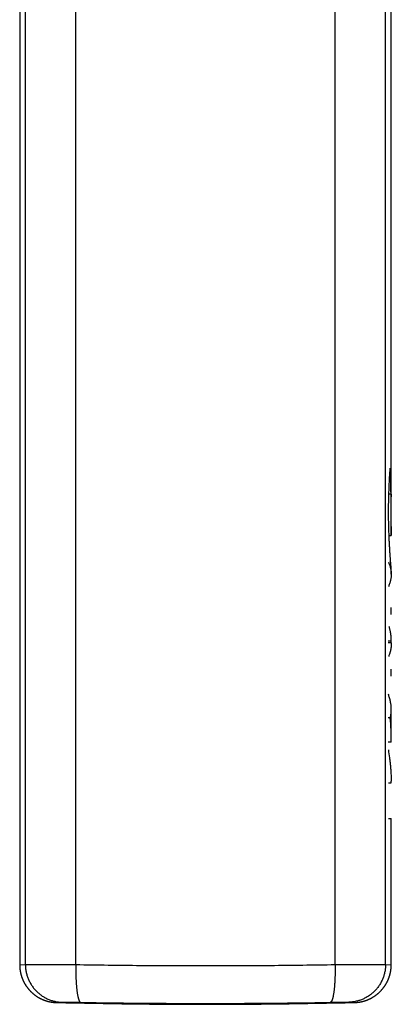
# Model space of a CAD drawing. Header units: millimetres. Extents: x -61 to 480, y -58 to 322.
# Tile 16 of 22: x 118 to 129, y 205 to 237. Entities that reach past the tile are written whole.
import ezdxf

# ---------------------------------------------------------------- set-up
doc = ezdxf.new("R2010")
doc.units = ezdxf.units.MM
doc.header["$LTSCALE"] = 23.1
doc.layers.get('0').update_dxf_attribs({"linetype": 'CONTINUOUS'})

msp = doc.modelspace()

# ---------------------------------------------------------------- linework, layer by layer
at = {"color": 7, "linetype": 'CONTINUOUS'}
for p, q in [((117.654, 260.347), (117.654, 206.603)), ((129.454, 220.224), (129.454, 260.347)), ((129.449, 221.54), (129.38, 221.54)), ((129.386, 220.222), (129.454, 220.222)), ((129.454, 220.224), (129.454, 220.222)), ((129.454, 218.994), (129.454, 219.165)), ((129.454, 217.721), (129.454, 217.936)), ((129.454, 216.877), (129.354, 216.877)), ((129.454, 216.822), (129.454, 216.877)), ((129.454, 216.822), (129.354, 216.822)), ((129.454, 215.762), (129.454, 215.986)), ((129.454, 213.758), (129.454, 214.723)), ((129.424, 214.441), (129.354, 214.441)), ((129.454, 213.668), (129.354, 213.668)), ((129.363, 212.374), (129.452, 212.374)), ((129.452, 212.374), (129.452, 212.424)), ((129.363, 211.247), (129.454, 211.247)), ((129.454, 206.598), (129.454, 211.247)), ((117.654, 206.603), (117.654, 206.593)), ((117.654, 206.593), (117.654, 206.584)), ((117.654, 206.584), (117.654, 206.575)), ((117.654, 206.575), (117.655, 206.565)), ((117.655, 206.565), (117.655, 206.556)), ((129.453, 206.561), (129.454, 206.57)), ((129.454, 206.589), (129.454, 206.598)), ((129.454, 206.579), (129.454, 206.589)), ((129.454, 206.57), (129.454, 206.579)), ((117.655, 206.556), (117.655, 206.547)), ((117.655, 206.547), (117.656, 206.537)), ((117.656, 206.537), (117.656, 206.528)), ((117.656, 206.528), (117.657, 206.518)), ((117.657, 206.518), (117.658, 206.509)), ((117.658, 206.509), (117.659, 206.5)), ((117.659, 206.5), (117.659, 206.49)), ((117.659, 206.49), (117.66, 206.481)), ((117.66, 206.481), (117.661, 206.472)), ((117.661, 206.472), (117.662, 206.462)), ((117.662, 206.462), (117.663, 206.453)), ((117.663, 206.453), (117.665, 206.444)), ((117.665, 206.444), (117.666, 206.435)), ((117.668, 206.421), (117.669, 206.411)), ((117.669, 206.411), (117.671, 206.402)), ((117.671, 206.402), (117.673, 206.393)), ((117.673, 206.393), (117.674, 206.384)), ((117.674, 206.384), (117.676, 206.374)), ((117.676, 206.374), (117.678, 206.365)), ((117.678, 206.365), (117.68, 206.356)), ((117.68, 206.356), (117.682, 206.347)), ((117.682, 206.347), (117.684, 206.338)), ((117.684, 206.338), (117.686, 206.329)), ((117.686, 206.329), (117.688, 206.319)), ((117.688, 206.319), (117.69, 206.31)), ((117.69, 206.31), (117.693, 206.301)), ((117.693, 206.301), (117.695, 206.292)), ((117.695, 206.292), (117.697, 206.283)), ((117.697, 206.283), (117.7, 206.274)), ((117.7, 206.274), (117.703, 206.265)), ((117.703, 206.265), (117.705, 206.256)), ((117.705, 206.256), (117.708, 206.247)), ((129.403, 206.256), (129.406, 206.265)), ((129.406, 206.265), (129.408, 206.274)), ((129.408, 206.274), (129.411, 206.283)), ((129.411, 206.283), (129.413, 206.292)), ((129.413, 206.292), (129.416, 206.301)), ((129.416, 206.301), (129.418, 206.31)), ((129.418, 206.31), (129.42, 206.319)), ((129.42, 206.319), (129.422, 206.329)), ((129.422, 206.329), (129.424, 206.338)), ((129.424, 206.338), (129.427, 206.347)), ((129.427, 206.347), (129.428, 206.356)), ((129.428, 206.356), (129.43, 206.365)), ((129.43, 206.365), (129.432, 206.374)), ((129.432, 206.374), (129.434, 206.384)), ((129.434, 206.384), (129.436, 206.393)), ((129.436, 206.393), (129.437, 206.402)), ((129.437, 206.402), (129.439, 206.411)), ((129.439, 206.411), (129.44, 206.421)), ((129.44, 206.421), (129.442, 206.43)), ((129.442, 206.43), (129.443, 206.439)), ((129.443, 206.439), (129.444, 206.448)), ((129.444, 206.448), (129.445, 206.458)), ((129.445, 206.458), (129.446, 206.467)), ((129.446, 206.467), (129.447, 206.476)), ((129.447, 206.476), (129.448, 206.486)), ((129.448, 206.486), (129.449, 206.495)), ((129.449, 206.495), (129.45, 206.504)), ((129.45, 206.504), (129.451, 206.514)), ((129.451, 206.523), (129.452, 206.532)), ((129.451, 206.514), (129.451, 206.523)), ((129.452, 206.532), (129.453, 206.542)), ((129.453, 206.551), (129.453, 206.561)), ((129.453, 206.542), (129.453, 206.551)), ((117.708, 206.247), (117.711, 206.238)), ((117.711, 206.238), (117.714, 206.229)), ((117.714, 206.229), (117.717, 206.22)), ((117.717, 206.22), (117.72, 206.211)), ((117.72, 206.211), (117.723, 206.203)), ((117.723, 206.203), (117.726, 206.194)), ((117.726, 206.194), (117.729, 206.185)), ((117.729, 206.185), (117.732, 206.176)), ((117.732, 206.176), (117.736, 206.167)), ((117.736, 206.167), (117.739, 206.159)), ((117.739, 206.159), (117.743, 206.15)), ((117.743, 206.15), (117.746, 206.141)), ((117.746, 206.141), (117.75, 206.133)), ((117.75, 206.133), (117.754, 206.124)), ((117.754, 206.124), (117.757, 206.116)), ((117.757, 206.116), (117.761, 206.107)), ((117.761, 206.107), (117.765, 206.098)), ((117.765, 206.098), (117.769, 206.09)), ((117.769, 206.09), (117.773, 206.081)), ((117.773, 206.081), (117.777, 206.073)), ((117.777, 206.073), (117.781, 206.065)), ((117.781, 206.065), (117.786, 206.056)), ((117.786, 206.056), (117.79, 206.048)), ((117.79, 206.048), (117.794, 206.04)), ((117.794, 206.04), (117.799, 206.031)), ((117.799, 206.031), (117.803, 206.023)), ((117.803, 206.023), (117.808, 206.015)), ((117.808, 206.015), (117.812, 206.007)), ((117.812, 206.007), (117.817, 205.999)), ((117.817, 205.999), (117.822, 205.991)), ((117.822, 205.991), (117.827, 205.983)), ((117.834, 205.971), (117.839, 205.963)), ((117.839, 205.963), (117.844, 205.955)), ((117.844, 205.955), (117.849, 205.947)), ((117.849, 205.947), (117.854, 205.939)), ((117.854, 205.939), (117.86, 205.931)), ((129.251, 205.935), (129.256, 205.943)), ((129.256, 205.943), (129.262, 205.951)), ((129.262, 205.951), (129.267, 205.959)), ((129.267, 205.959), (129.272, 205.967)), ((129.272, 205.967), (129.277, 205.975)), ((129.277, 205.975), (129.281, 205.983)), ((129.281, 205.983), (129.286, 205.991)), ((129.293, 206.003), (129.298, 206.011)), ((129.298, 206.011), (129.303, 206.019)), ((129.303, 206.019), (129.307, 206.027)), ((129.307, 206.027), (129.312, 206.036)), ((129.312, 206.036), (129.316, 206.044)), ((129.316, 206.044), (129.32, 206.052)), ((129.32, 206.052), (129.325, 206.06)), ((129.325, 206.06), (129.329, 206.069)), ((129.329, 206.069), (129.333, 206.077)), ((129.333, 206.077), (129.337, 206.086)), ((129.337, 206.086), (129.341, 206.094)), ((129.341, 206.094), (129.345, 206.103)), ((129.345, 206.103), (129.349, 206.111)), ((129.349, 206.111), (129.353, 206.12)), ((129.353, 206.12), (129.356, 206.128)), ((129.356, 206.128), (129.36, 206.137)), ((129.36, 206.137), (129.364, 206.146)), ((129.364, 206.146), (129.367, 206.154)), ((129.367, 206.154), (129.371, 206.163)), ((129.371, 206.163), (129.374, 206.172)), ((129.374, 206.172), (129.377, 206.181)), ((129.377, 206.181), (129.381, 206.189)), ((129.381, 206.189), (129.384, 206.198)), ((129.384, 206.198), (129.387, 206.207)), ((129.387, 206.207), (129.39, 206.216)), ((129.39, 206.216), (129.393, 206.225)), ((129.393, 206.225), (129.396, 206.234)), ((129.396, 206.234), (129.399, 206.243)), ((117.86, 205.931), (117.865, 205.923)), ((117.865, 205.923), (117.87, 205.916)), ((117.87, 205.916), (117.876, 205.908)), ((117.876, 205.908), (117.881, 205.9)), ((117.881, 205.9), (117.887, 205.893)), ((117.887, 205.893), (117.892, 205.885)), ((117.892, 205.885), (117.898, 205.878)), ((117.898, 205.878), (117.903, 205.87)), ((117.903, 205.87), (117.909, 205.863)), ((117.909, 205.863), (117.915, 205.856)), ((117.915, 205.856), (117.921, 205.848)), ((117.921, 205.848), (117.927, 205.841)), ((117.927, 205.841), (117.933, 205.834)), ((117.933, 205.834), (117.939, 205.827)), ((117.939, 205.827), (117.945, 205.819)), ((117.945, 205.819), (117.951, 205.812)), ((117.951, 205.812), (117.957, 205.805)), ((117.957, 205.805), (117.963, 205.798)), ((117.973, 205.788), (117.979, 205.781)), ((117.979, 205.781), (117.986, 205.774)), ((117.986, 205.774), (117.992, 205.768)), ((117.992, 205.768), (117.999, 205.761)), ((117.999, 205.761), (118.005, 205.754)), ((118.005, 205.754), (118.012, 205.748)), ((118.012, 205.748), (118.019, 205.741)), ((118.019, 205.741), (118.026, 205.735)), ((118.026, 205.735), (118.032, 205.728)), ((118.032, 205.728), (118.039, 205.722)), ((118.039, 205.722), (118.046, 205.715)), ((118.057, 205.706), (118.064, 205.7)), ((118.064, 205.7), (118.071, 205.694)), ((118.071, 205.694), (118.078, 205.687)), ((118.078, 205.687), (118.085, 205.681)), ((118.085, 205.681), (118.092, 205.675)), ((118.092, 205.675), (118.1, 205.67)), ((118.1, 205.67), (118.107, 205.664)), ((118.107, 205.664), (118.114, 205.658)), ((118.114, 205.658), (118.122, 205.652)), ((118.122, 205.652), (118.129, 205.646)), ((118.129, 205.646), (118.137, 205.641)), ((118.137, 205.641), (118.144, 205.635)), ((118.144, 205.635), (118.152, 205.63)), ((118.152, 205.63), (118.159, 205.624)), ((128.945, 205.621), (128.953, 205.627)), ((128.953, 205.627), (128.96, 205.632)), ((128.96, 205.632), (128.968, 205.638)), ((128.968, 205.638), (128.975, 205.644)), ((128.975, 205.644), (128.983, 205.649)), ((128.983, 205.649), (128.99, 205.655)), ((128.99, 205.655), (128.998, 205.661)), ((128.998, 205.661), (129.005, 205.667)), ((129.005, 205.667), (129.012, 205.672)), ((129.012, 205.672), (129.02, 205.678)), ((129.02, 205.678), (129.027, 205.684)), ((129.027, 205.684), (129.034, 205.691)), ((129.034, 205.691), (129.041, 205.697)), ((129.041, 205.697), (129.048, 205.703)), ((129.048, 205.703), (129.055, 205.709)), ((129.055, 205.709), (129.062, 205.715)), ((129.062, 205.715), (129.069, 205.722)), ((129.069, 205.722), (129.076, 205.728)), ((129.076, 205.728), (129.083, 205.735)), ((129.083, 205.735), (129.089, 205.741)), ((129.089, 205.741), (129.096, 205.748)), ((129.096, 205.748), (129.103, 205.754)), ((129.103, 205.754), (129.109, 205.761)), ((129.109, 205.761), (129.116, 205.768)), ((129.116, 205.768), (129.122, 205.774)), ((129.122, 205.774), (129.129, 205.781)), ((129.129, 205.781), (129.135, 205.788)), ((129.135, 205.788), (129.142, 205.795)), ((129.142, 205.795), (129.148, 205.802)), ((129.148, 205.802), (129.154, 205.809)), ((129.154, 205.809), (129.16, 205.816)), ((129.16, 205.816), (129.166, 205.823)), ((129.166, 205.823), (129.172, 205.83)), ((129.172, 205.83), (129.178, 205.837)), ((129.178, 205.837), (129.184, 205.845)), ((129.184, 205.845), (129.19, 205.852)), ((129.19, 205.852), (129.196, 205.859)), ((129.196, 205.859), (129.202, 205.867)), ((129.202, 205.867), (129.208, 205.874)), ((129.208, 205.874), (129.213, 205.882)), ((129.213, 205.882), (129.219, 205.889)), ((129.219, 205.889), (129.224, 205.897)), ((129.224, 205.897), (129.23, 205.904)), ((129.23, 205.904), (129.235, 205.912)), ((129.235, 205.912), (129.241, 205.92)), ((129.241, 205.92), (129.246, 205.927)), ((129.246, 205.927), (129.251, 205.935)), ((118.159, 205.624), (118.167, 205.619)), ((118.167, 205.619), (118.175, 205.613)), ((118.175, 205.613), (118.182, 205.608)), ((118.182, 205.608), (118.19, 205.603)), ((118.19, 205.603), (118.198, 205.598)), ((118.198, 205.598), (118.206, 205.593)), ((118.206, 205.593), (118.214, 205.588)), ((118.214, 205.588), (118.222, 205.583)), ((118.222, 205.583), (118.23, 205.578)), ((118.23, 205.578), (118.238, 205.573)), ((118.238, 205.573), (118.246, 205.568)), ((118.246, 205.568), (118.254, 205.563)), ((118.254, 205.563), (118.262, 205.559)), ((118.262, 205.559), (118.27, 205.554)), ((118.27, 205.554), (118.279, 205.55)), ((118.279, 205.55), (118.287, 205.545)), ((118.287, 205.545), (118.295, 205.541)), ((118.295, 205.541), (118.303, 205.536)), ((118.303, 205.536), (118.312, 205.532)), ((118.312, 205.532), (118.32, 205.528)), ((118.32, 205.528), (118.329, 205.524)), ((118.329, 205.524), (118.337, 205.52)), ((118.337, 205.52), (118.345, 205.516)), ((118.345, 205.516), (118.354, 205.512)), ((118.354, 205.512), (118.362, 205.508)), ((118.362, 205.508), (118.371, 205.504)), ((118.371, 205.504), (118.38, 205.5)), ((118.38, 205.5), (118.388, 205.497)), ((118.388, 205.497), (118.397, 205.493)), ((118.397, 205.493), (118.406, 205.49)), ((118.406, 205.49), (118.414, 205.486)), ((118.414, 205.486), (118.423, 205.483)), ((118.423, 205.483), (118.432, 205.479)), ((118.432, 205.479), (118.441, 205.476)), ((118.441, 205.476), (118.449, 205.473)), ((118.449, 205.473), (118.458, 205.47)), ((118.458, 205.47), (118.467, 205.467)), ((118.481, 205.462), (118.489, 205.459)), ((118.489, 205.459), (118.498, 205.457)), ((118.498, 205.457), (118.507, 205.454)), ((118.507, 205.454), (118.516, 205.451)), ((118.516, 205.451), (118.525, 205.449)), ((118.525, 205.449), (118.534, 205.446)), ((118.534, 205.446), (118.543, 205.444)), ((118.543, 205.444), (118.552, 205.441)), ((118.552, 205.441), (118.562, 205.439)), ((118.562, 205.439), (118.571, 205.437)), ((118.571, 205.437), (118.58, 205.434)), ((118.58, 205.434), (118.589, 205.432)), ((118.589, 205.432), (118.598, 205.43)), ((118.598, 205.43), (118.607, 205.428)), ((118.621, 205.425), (118.63, 205.424)), ((118.63, 205.424), (118.639, 205.422)), ((118.639, 205.422), (118.649, 205.42)), ((118.649, 205.42), (118.658, 205.419)), ((118.658, 205.419), (118.667, 205.417)), ((118.667, 205.417), (118.676, 205.416)), ((118.676, 205.416), (118.686, 205.414)), ((118.686, 205.414), (118.695, 205.413)), ((118.695, 205.413), (118.704, 205.412)), ((118.704, 205.412), (118.714, 205.411)), ((118.714, 205.411), (118.723, 205.41)), ((118.723, 205.41), (118.732, 205.409)), ((118.732, 205.409), (118.742, 205.408)), ((118.742, 205.408), (118.751, 205.407)), ((118.751, 205.407), (118.76, 205.406)), ((118.76, 205.406), (118.77, 205.406)), ((118.77, 205.406), (118.779, 205.405)), ((118.779, 205.405), (118.788, 205.404)), ((118.788, 205.404), (118.798, 205.404)), ((118.798, 205.404), (118.807, 205.404)), ((118.807, 205.404), (118.817, 205.403)), ((118.817, 205.403), (118.826, 205.403)), ((128.282, 205.403), (128.292, 205.403)), ((128.292, 205.403), (128.301, 205.404)), ((128.301, 205.404), (128.31, 205.404)), ((128.31, 205.404), (128.32, 205.404)), ((128.32, 205.404), (128.329, 205.405)), ((128.329, 205.405), (128.339, 205.406)), ((128.339, 205.406), (128.348, 205.406)), ((128.348, 205.406), (128.357, 205.407)), ((128.357, 205.407), (128.367, 205.408)), ((128.367, 205.408), (128.376, 205.409)), ((128.376, 205.409), (128.385, 205.41)), ((128.385, 205.41), (128.395, 205.411)), ((128.395, 205.411), (128.404, 205.412)), ((128.404, 205.412), (128.413, 205.413)), ((128.413, 205.413), (128.422, 205.414)), ((128.422, 205.414), (128.432, 205.416)), ((128.432, 205.416), (128.441, 205.417)), ((128.441, 205.417), (128.45, 205.419)), ((128.45, 205.419), (128.459, 205.42)), ((128.459, 205.42), (128.469, 205.422)), ((128.469, 205.422), (128.478, 205.424)), ((128.478, 205.424), (128.487, 205.425)), ((128.487, 205.425), (128.496, 205.427)), ((128.496, 205.427), (128.506, 205.429)), ((128.519, 205.432), (128.528, 205.434)), ((128.528, 205.434), (128.538, 205.437)), ((128.538, 205.437), (128.547, 205.439)), ((128.547, 205.439), (128.556, 205.441)), ((128.556, 205.441), (128.565, 205.444)), ((128.565, 205.444), (128.574, 205.446)), ((128.574, 205.446), (128.583, 205.449)), ((128.596, 205.452), (128.605, 205.455)), ((128.605, 205.455), (128.614, 205.458)), ((128.614, 205.458), (128.623, 205.461)), ((128.623, 205.461), (128.632, 205.464)), ((128.632, 205.464), (128.641, 205.467)), ((128.641, 205.467), (128.65, 205.47)), ((128.65, 205.47), (128.659, 205.473)), ((128.659, 205.473), (128.668, 205.476)), ((128.668, 205.476), (128.676, 205.479)), ((128.676, 205.479), (128.685, 205.483)), ((128.685, 205.483), (128.694, 205.486)), ((128.694, 205.486), (128.703, 205.49)), ((128.703, 205.49), (128.711, 205.493)), ((128.711, 205.493), (128.72, 205.497)), ((128.72, 205.497), (128.729, 205.5)), ((128.729, 205.5), (128.737, 205.504)), ((128.737, 205.504), (128.746, 205.508)), ((128.746, 205.508), (128.754, 205.512)), ((128.754, 205.512), (128.763, 205.516)), ((128.763, 205.516), (128.771, 205.52)), ((128.771, 205.52), (128.78, 205.524)), ((128.78, 205.524), (128.788, 205.528)), ((128.788, 205.528), (128.796, 205.532)), ((128.796, 205.532), (128.805, 205.536)), ((128.805, 205.536), (128.813, 205.541)), ((128.813, 205.541), (128.821, 205.545)), ((128.834, 205.552), (128.842, 205.556)), ((128.842, 205.556), (128.85, 205.561)), ((128.85, 205.561), (128.858, 205.566)), ((128.858, 205.566), (128.866, 205.571)), ((128.866, 205.571), (128.874, 205.575)), ((128.874, 205.575), (128.882, 205.58)), ((128.882, 205.58), (128.89, 205.585)), ((128.89, 205.585), (128.898, 205.59)), ((128.898, 205.59), (128.906, 205.595)), ((128.906, 205.595), (128.914, 205.6)), ((128.914, 205.6), (128.922, 205.606)), ((128.922, 205.606), (128.93, 205.611)), ((128.93, 205.611), (128.937, 205.616)), ((128.937, 205.616), (128.945, 205.621))]:
    msp.add_line(p, q, dxfattribs=at)
at = {"color": 9, "linetype": 'CONTINUOUS'}
for p, q in [((117.835, 206.613), (117.835, 260.347)), ((119.437, 206.609), (119.437, 260.323)), ((127.671, 206.609), (127.671, 260.323)), ((129.273, 206.613), (129.273, 260.347)), ((117.654, 206.603), (117.835, 206.613)), ((129.273, 206.613), (129.454, 206.603)), ((118.826, 205.403), (118.996, 205.414)), ((128.112, 205.414), (128.282, 205.403))]:
    msp.add_line(p, q, dxfattribs=at)
at = {"color": 7, "linetype": 'CONTINUOUS'}
for points in [[(117.666, 206.435), (117.667, 206.43), (117.668, 206.421)], [(129.399, 206.243), (129.4, 206.247), (129.403, 206.256)], [(117.827, 205.983), (117.829, 205.979), (117.834, 205.971)], [(129.286, 205.991), (129.289, 205.995), (129.293, 206.003)], [(117.963, 205.798), (117.967, 205.795), (117.973, 205.788)], [(118.046, 205.715), (118.05, 205.712), (118.057, 205.706)], [(118.467, 205.467), (118.472, 205.465), (118.481, 205.462)], [(118.607, 205.428), (118.612, 205.427), (118.621, 205.425)], [(128.506, 205.429), (128.51, 205.43), (128.519, 205.432)], [(128.583, 205.449), (128.587, 205.45), (128.596, 205.452)], [(128.821, 205.545), (128.826, 205.547), (128.834, 205.552)]]:
    msp.add_lwpolyline(points, dxfattribs=at)
msp.add_arc((123.554, 405.347), 200, 268.6453, 271.35471, dxfattribs=at)
for centre, major_axis, ratio, start_param, end_param in [((110.954, 220.98), (0, 23.63), 0.782889, -1.547076, -1.512048), ((110.954, 213.758), (18.5, 0), 0.642851, 6.275626, 6.340613)]:
    msp.add_ellipse(centre, major_axis=major_axis, ratio=ratio, start_param=start_param, end_param=end_param, dxfattribs=at)
for points, knots in [([(129.371, 220.973), (129.371, 221.039), (129.371, 221.139), (129.373, 221.27), (129.375, 221.368), (129.377, 221.465), (129.38, 221.56), (129.383, 221.653), (129.387, 221.745), (129.391, 221.833), (129.395, 221.919), (129.399, 222.002), (129.405, 222.107), (129.412, 222.228), (129.419, 222.322), (129.422, 222.367)], [0, 0, 0, 0, 0.142607, 0.2135, 0.283773, 0.353164, 0.421417, 0.488324, 0.553704, 0.617378, 0.679168, 0.738894, 0.796372, 0.903824, 1, 1, 1, 1]), ([(129.449, 221.54), (129.448, 221.514), (129.447, 221.458), (129.445, 221.37), (129.443, 221.273), (129.442, 221.17), (129.441, 221.062), (129.441, 220.953), (129.441, 220.844), (129.442, 220.738), (129.444, 220.636), (129.446, 220.543), (129.447, 220.47), (129.449, 220.417), (129.45, 220.381), (129.451, 220.349), (129.451, 220.32), (129.452, 220.295), (129.453, 220.274), (129.453, 220.258), (129.454, 220.247), (129.454, 220.241), (129.454, 220.235), (129.454, 220.231), (129.454, 220.227), (129.454, 220.225), (129.454, 220.224)], [0, 0, 0, 0, 0.059574, 0.127152, 0.201275, 0.280347, 0.362661, 0.446441, 0.529879, 0.611173, 0.688571, 0.760402, 0.825118, 0.854365, 0.881323, 0.905846, 0.927803, 0.947072, 0.963551, 0.977149, 0.982844, 0.987792, 0.991987, 0.995423, 0.998095, 1, 1, 1, 1]), ([(129.454, 219.165), (129.454, 219.165), (129.454, 219.166), (129.454, 219.167), (129.454, 219.168), (129.454, 219.17), (129.454, 219.174), (129.453, 219.178), (129.453, 219.184), (129.452, 219.191), (129.452, 219.199), (129.451, 219.208), (129.45, 219.218), (129.449, 219.234), (129.447, 219.256), (129.444, 219.285), (129.442, 219.318), (129.439, 219.355), (129.435, 219.396), (129.432, 219.44), (129.428, 219.488), (129.424, 219.54), (129.419, 219.615), (129.412, 219.716), (129.404, 219.846), (129.396, 219.987), (129.39, 220.11), (129.386, 220.213), (129.383, 220.293), (129.38, 220.375), (129.378, 220.458), (129.376, 220.542), (129.373, 220.656), (129.371, 220.8), (129.371, 220.915), (129.371, 220.973)], [0, 0, 0, 0, 0.000405, 0.000954, 0.001649, 0.002489, 0.004605, 0.007301, 0.010578, 0.014437, 0.018875, 0.023891, 0.029479, 0.035634, 0.049624, 0.06582, 0.084183, 0.104672, 0.127246, 0.151862, 0.17846, 0.206963, 0.237298, 0.303159, 0.375443, 0.453512, 0.536641, 0.579872, 0.624093, 0.66921, 0.715123, 0.761702, 0.808818, 0.904127, 1, 1, 1, 1]), ([(129.363, 219.393), (129.369, 219.377), (129.383, 219.344), (129.4, 219.294), (129.416, 219.244), (129.429, 219.194), (129.44, 219.144), (129.448, 219.094), (129.453, 219.044), (129.454, 219.01), (129.454, 218.994)], [0, 0, 0, 0, 0.129958, 0.258326, 0.385106, 0.510358, 0.634217, 0.756894, 0.87869, 1, 1, 1, 1]), ([(129.454, 218.994), (129.454, 218.977), (129.453, 218.944), (129.448, 218.894), (129.44, 218.843), (129.429, 218.793), (129.416, 218.744), (129.4, 218.694), (129.383, 218.644), (129.369, 218.611), (129.363, 218.594)], [0, 0, 0, 0, 0.12131, 0.243108, 0.365786, 0.489644, 0.614896, 0.741675, 0.870042, 1, 1, 1, 1]), ([(129.454, 216.877), (129.454, 216.896), (129.454, 216.935), (129.452, 216.983), (129.449, 217.022), (129.447, 217.051), (129.444, 217.08), (129.441, 217.104), (129.438, 217.124), (129.436, 217.138), (129.433, 217.153), (129.43, 217.172), (129.425, 217.196), (129.418, 217.225), (129.411, 217.254), (129.401, 217.293), (129.393, 217.322), (129.387, 217.341)], [0, 0, 0, 0, 0.123397, 0.24689, 0.308711, 0.370611, 0.432616, 0.494762, 0.5259, 0.557089, 0.588334, 0.619641, 0.682446, 0.745506, 0.808813, 0.872349, 1, 1, 1, 1]), ([(129.454, 216.822), (129.454, 216.804), (129.454, 216.768), (129.451, 216.723), (129.448, 216.686), (129.445, 216.659), (129.442, 216.637), (129.439, 216.619), (129.436, 216.605), (129.434, 216.592), (129.431, 216.578), (129.428, 216.565), (129.423, 216.547), (129.417, 216.524), (129.409, 216.497), (129.401, 216.47), (129.389, 216.434), (129.38, 216.408), (129.373, 216.39)], [0, 0, 0, 0, 0.122318, 0.244798, 0.306176, 0.367698, 0.42942, 0.460376, 0.491408, 0.522524, 0.553736, 0.585047, 0.616457, 0.679574, 0.74307, 0.806911, 0.871053, 1, 1, 1, 1]), ([(129.455, 214.723), (129.455, 214.733), (129.455, 214.753), (129.453, 214.782), (129.451, 214.811), (129.449, 214.84), (129.445, 214.869), (129.439, 214.908), (129.43, 214.957), (129.417, 215.015), (129.401, 215.073), (129.383, 215.131), (129.369, 215.17), (129.363, 215.189)], [0, 0, 0, 0, 0.061116, 0.122274, 0.183516, 0.244885, 0.30642, 0.368153, 0.492306, 0.617511, 0.743853, 0.871359, 1, 1, 1, 1]), ([(129.424, 214.441), (129.429, 214.464), (129.438, 214.511), (129.448, 214.582), (129.454, 214.653), (129.455, 214.7), (129.455, 214.723)], [0, 0, 0, 0, 0.25232, 0.502743, 0.751755, 1, 1, 1, 1]), ([(129.363, 213.423), (129.374, 213.34), (129.393, 213.216), (129.414, 213.049), (129.428, 212.924), (129.438, 212.799), (129.447, 212.633), (129.451, 212.507), (129.452, 212.424)], [0, 0, 0, 0, 0.250857, 0.376118, 0.50117, 0.626018, 0.750742, 1, 1, 1, 1])]:
    msp.add_open_spline(points, degree=3, knots=knots, dxfattribs=at)
at = {"color": 9, "linetype": 'CONTINUOUS'}
for points, knots in [([(117.835, 206.613), (117.839, 206.613), (117.848, 206.614), (117.863, 206.614), (117.882, 206.614), (117.903, 206.614), (117.927, 206.614), (117.964, 206.614), (118.019, 206.615), (118.092, 206.615), (118.175, 206.615), (118.268, 206.614), (118.371, 206.614), (118.482, 206.614), (118.646, 206.613), (118.818, 206.612), (118.999, 206.611), (119.192, 206.61), (119.338, 206.61), (119.437, 206.609)], [0, 0, 0, 0, 0.007575, 0.017043, 0.02838, 0.041561, 0.056562, 0.073357, 0.112233, 0.157939, 0.210155, 0.268554, 0.332781, 0.402397, 0.476945, 0.638977, 0.725499, 0.814977, 1, 1, 1, 1]), ([(117.835, 206.613), (117.835, 206.594), (117.836, 206.555), (117.84, 206.497), (117.847, 206.44), (117.857, 206.383), (117.87, 206.326), (117.885, 206.27), (117.902, 206.215), (117.923, 206.161), (117.946, 206.108), (117.971, 206.056), (117.999, 206.005), (118.03, 205.956), (118.062, 205.908), (118.097, 205.862), (118.135, 205.817), (118.174, 205.775), (118.215, 205.734), (118.258, 205.696), (118.303, 205.66), (118.349, 205.625), (118.397, 205.594), (118.447, 205.564), (118.498, 205.537), (118.55, 205.513), (118.603, 205.491), (118.657, 205.472), (118.712, 205.455), (118.768, 205.441), (118.825, 205.43), (118.881, 205.422), (118.939, 205.416), (118.977, 205.414), (118.996, 205.414)], [0, 0, 0, 0, 0.031389, 0.062778, 0.094166, 0.125551, 0.156933, 0.18831, 0.21968, 0.251042, 0.282396, 0.313739, 0.345071, 0.376391, 0.407699, 0.438993, 0.470273, 0.501539, 0.53279, 0.564026, 0.595247, 0.626453, 0.657645, 0.688823, 0.719987, 0.751139, 0.782278, 0.813406, 0.844524, 0.875632, 0.906733, 0.937827, 0.968915, 1, 1, 1, 1]), ([(119.437, 206.609), (119.436, 206.57), (119.436, 206.493), (119.436, 206.378), (119.438, 206.266), (119.442, 206.156), (119.447, 206.067), (119.451, 205.999), (119.455, 205.95), (119.459, 205.902), (119.463, 205.856), (119.468, 205.811), (119.473, 205.769), (119.478, 205.728), (119.484, 205.69), (119.49, 205.654), (119.497, 205.619), (119.503, 205.588), (119.51, 205.558), (119.516, 205.536), (119.521, 205.519), (119.525, 205.507), (119.529, 205.496), (119.532, 205.485), (119.536, 205.475), (119.54, 205.466), (119.544, 205.458), (119.548, 205.45), (119.552, 205.443), (119.556, 205.436), (119.56, 205.43), (119.564, 205.425), (119.568, 205.421), (119.573, 205.417), (119.577, 205.414), (119.581, 205.412), (119.585, 205.41), (119.588, 205.409), (119.59, 205.409)], [0, 0, 0, 0, 0.094474, 0.188055, 0.279882, 0.369112, 0.454927, 0.496309, 0.536548, 0.575552, 0.613234, 0.649511, 0.684302, 0.717531, 0.749127, 0.779023, 0.80716, 0.833482, 0.857941, 0.880497, 0.891052, 0.901121, 0.910702, 0.919792, 0.928394, 0.936507, 0.944135, 0.951282, 0.957954, 0.964162, 0.969918, 0.97524, 0.980152, 0.984683, 0.988876, 0.992781, 0.996463, 1, 1, 1, 1]), ([(119.437, 206.609), (119.779, 206.603), (120.463, 206.593), (121.491, 206.582), (122.522, 206.576), (123.21, 206.574), (123.554, 206.574)], [0, 0, 0, 0, 0.248807, 0.498636, 0.749147, 1, 1, 1, 1]), ([(123.554, 206.574), (123.898, 206.574), (124.586, 206.576), (125.617, 206.582), (126.645, 206.593), (127.33, 206.603), (127.671, 206.609)], [0, 0, 0, 0, 0.250853, 0.501364, 0.751193, 1, 1, 1, 1]), ([(127.671, 206.609), (127.672, 206.57), (127.673, 206.493), (127.672, 206.378), (127.67, 206.266), (127.666, 206.156), (127.662, 206.067), (127.657, 205.999), (127.653, 205.95), (127.649, 205.902), (127.645, 205.856), (127.64, 205.811), (127.635, 205.769), (127.63, 205.728), (127.624, 205.69), (127.618, 205.654), (127.612, 205.619), (127.605, 205.588), (127.598, 205.558), (127.592, 205.536), (127.587, 205.519), (127.583, 205.507), (127.58, 205.496), (127.576, 205.485), (127.572, 205.475), (127.568, 205.466), (127.564, 205.458), (127.56, 205.45), (127.556, 205.443), (127.552, 205.436), (127.548, 205.43), (127.544, 205.425), (127.54, 205.421), (127.536, 205.417), (127.531, 205.414), (127.527, 205.412), (127.523, 205.41), (127.52, 205.409), (127.518, 205.409)], [0, 0, 0, 0, 0.094474, 0.188055, 0.279882, 0.369112, 0.454927, 0.496309, 0.536548, 0.575552, 0.613234, 0.649511, 0.684302, 0.717531, 0.749127, 0.779023, 0.80716, 0.833482, 0.857941, 0.880497, 0.891053, 0.901121, 0.910702, 0.919792, 0.928394, 0.936507, 0.944135, 0.951282, 0.957954, 0.964162, 0.969918, 0.97524, 0.980152, 0.984684, 0.988876, 0.992781, 0.996463, 1, 1, 1, 1]), ([(127.671, 206.609), (127.77, 206.61), (127.963, 206.611), (128.242, 206.612), (128.463, 206.613), (128.626, 206.614), (128.738, 206.614), (128.84, 206.614), (128.934, 206.615), (129.017, 206.615), (129.09, 206.615), (129.144, 206.614), (129.182, 206.614), (129.206, 206.614), (129.227, 206.614), (129.245, 206.614), (129.26, 206.614), (129.269, 206.613), (129.273, 206.613)], [0, 0, 0, 0, 0.185091, 0.361294, 0.523432, 0.59798, 0.667561, 0.731747, 0.790112, 0.842267, 0.887903, 0.92673, 0.943504, 0.958484, 0.971648, 0.982971, 0.992429, 1, 1, 1, 1]), ([(129.273, 206.613), (129.273, 206.594), (129.272, 206.555), (129.268, 206.497), (129.261, 206.44), (129.251, 206.383), (129.239, 206.326), (129.224, 206.27), (129.206, 206.215), (129.185, 206.161), (129.162, 206.108), (129.137, 206.056), (129.109, 206.005), (129.078, 205.956), (129.046, 205.908), (129.011, 205.862), (128.974, 205.817), (128.935, 205.775), (128.893, 205.734), (128.85, 205.696), (128.805, 205.66), (128.759, 205.625), (128.711, 205.594), (128.661, 205.564), (128.61, 205.537), (128.558, 205.513), (128.505, 205.491), (128.451, 205.472), (128.396, 205.455), (128.34, 205.441), (128.284, 205.43), (128.227, 205.422), (128.17, 205.416), (128.131, 205.414), (128.112, 205.414)], [0, 0, 0, 0, 0.031389, 0.062778, 0.094166, 0.125551, 0.156933, 0.18831, 0.21968, 0.251042, 0.282396, 0.313739, 0.345071, 0.376391, 0.407699, 0.438993, 0.470273, 0.501539, 0.53279, 0.564026, 0.595247, 0.626453, 0.657645, 0.688823, 0.719987, 0.751139, 0.782278, 0.813406, 0.844524, 0.875632, 0.906733, 0.937827, 0.968915, 1, 1, 1, 1]), ([(118.996, 205.414), (118.998, 205.414), (119.001, 205.414), (119.007, 205.414), (119.013, 205.414), (119.021, 205.415), (119.03, 205.415), (119.044, 205.415), (119.064, 205.415), (119.091, 205.415), (119.122, 205.415), (119.157, 205.415), (119.195, 205.415), (119.236, 205.414), (119.296, 205.414), (119.378, 205.413), (119.482, 205.411), (119.553, 205.41), (119.59, 205.409)], [0, 0, 0, 0, 0.007603, 0.017086, 0.028421, 0.041585, 0.056557, 0.073316, 0.112119, 0.157783, 0.209985, 0.268388, 0.332624, 0.402258, 0.476849, 0.638989, 0.814892, 1, 1, 1, 1]), ([(119.59, 205.409), (119.919, 205.403), (120.577, 205.393), (121.567, 205.383), (122.56, 205.376), (123.223, 205.375), (123.554, 205.375)], [0, 0, 0, 0, 0.248807, 0.498636, 0.749147, 1, 1, 1, 1]), ([(123.554, 205.375), (123.886, 205.375), (124.548, 205.376), (125.541, 205.383), (126.531, 205.393), (127.19, 205.403), (127.518, 205.409)], [0, 0, 0, 0, 0.250853, 0.501364, 0.751193, 1, 1, 1, 1]), ([(127.518, 205.409), (127.555, 205.41), (127.626, 205.411), (127.73, 205.413), (127.812, 205.414), (127.872, 205.414), (127.914, 205.415), (127.952, 205.415), (127.986, 205.415), (128.017, 205.415), (128.044, 205.415), (128.064, 205.415), (128.078, 205.415), (128.087, 205.415), (128.095, 205.414), (128.102, 205.414), (128.107, 205.414), (128.111, 205.414), (128.112, 205.414)], [0, 0, 0, 0, 0.185103, 0.361014, 0.523156, 0.597753, 0.667378, 0.731604, 0.790016, 0.842218, 0.887883, 0.926705, 0.943468, 0.958438, 0.971597, 0.982926, 0.992401, 1, 1, 1, 1])]:
    msp.add_open_spline(points, degree=3, knots=knots, dxfattribs=at)

doc.saveas('drawing.dxf')
